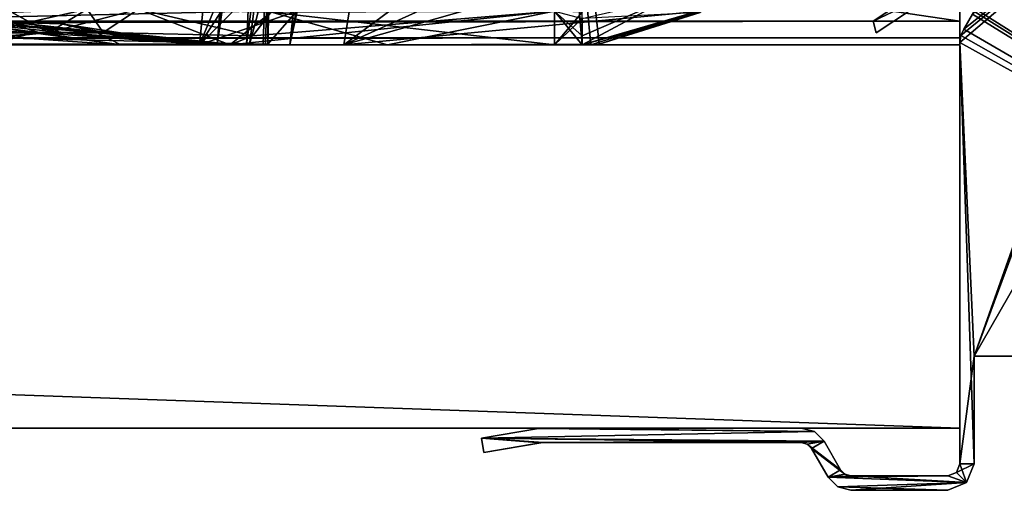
# Model space of a CAD drawing. Header units: millimetres. Extents: x -269 to 269, y -42 to 416.
# Tile 213 of 256: x 188 to 229, y -19 to 1. Entities that reach past the tile are written whole.
import ezdxf

# ---------------------------------------------------------------- set-up
doc = ezdxf.new("R2010")
doc.units = ezdxf.units.MM
doc.header["$LTSCALE"] = 65.185185
for name, color, linetype in [('10', 7, 'CONTINUOUS'), ('13', 7, 'CONTINUOUS'), ('14', 7, 'CONTINUOUS'), ('15', 7, 'CONTINUOUS'), ('16', 7, 'CONTINUOUS'), ('2288', 7, 'CONTINUOUS'), ('2289', 7, 'CONTINUOUS'), ('2290', 7, 'CONTINUOUS'), ('2298', 7, 'CONTINUOUS'), ('2299', 7, 'CONTINUOUS'), ('2300', 7, 'CONTINUOUS'), ('2302', 7, 'CONTINUOUS'), ('2303', 7, 'CONTINUOUS'), ('2304', 7, 'CONTINUOUS'), ('2305', 7, 'CONTINUOUS'), ('2306', 7, 'CONTINUOUS'), ('2307', 7, 'CONTINUOUS'), ('2308', 7, 'CONTINUOUS'), ('2309', 7, 'CONTINUOUS'), ('2310', 7, 'CONTINUOUS'), ('2333', 7, 'CONTINUOUS'), ('2334', 7, 'CONTINUOUS'), ('2335', 7, 'CONTINUOUS'), ('2336', 7, 'CONTINUOUS'), ('2389', 7, 'CONTINUOUS'), ('2391', 7, 'CONTINUOUS'), ('2392', 7, 'CONTINUOUS'), ('2393', 7, 'CONTINUOUS'), ('2394', 7, 'CONTINUOUS'), ('2395', 7, 'CONTINUOUS'), ('2396', 7, 'CONTINUOUS'), ('2410', 7, 'CONTINUOUS'), ('2411', 7, 'CONTINUOUS'), ('2412', 7, 'CONTINUOUS'), ('2413', 7, 'CONTINUOUS'), ('2414', 7, 'CONTINUOUS'), ('2415', 7, 'CONTINUOUS'), ('2416', 7, 'CONTINUOUS'), ('2417', 7, 'CONTINUOUS'), ('2418', 7, 'CONTINUOUS'), ('2422', 7, 'CONTINUOUS'), ('2423', 7, 'CONTINUOUS'), ('2469', 7, 'CONTINUOUS'), ('2480', 7, 'CONTINUOUS'), ('2495', 7, 'CONTINUOUS'), ('5', 7, 'CONTINUOUS'), ('7', 7, 'CONTINUOUS'), ('760', 7, 'CONTINUOUS'), ('761', 7, 'CONTINUOUS'), ('789', 7, 'CONTINUOUS'), ('795', 7, 'CONTINUOUS'), ('796', 7, 'CONTINUOUS'), ('797', 7, 'CONTINUOUS'), ('798', 7, 'CONTINUOUS'), ('800', 7, 'CONTINUOUS'), ('801', 7, 'CONTINUOUS'), ('802', 7, 'CONTINUOUS'), ('803', 7, 'CONTINUOUS'), ('804', 7, 'CONTINUOUS'), ('805', 7, 'CONTINUOUS'), ('806', 7, 'CONTINUOUS'), ('807', 7, 'CONTINUOUS'), ('808', 7, 'CONTINUOUS'), ('809', 7, 'CONTINUOUS'), ('810', 7, 'CONTINUOUS'), ('811', 7, 'CONTINUOUS'), ('812', 7, 'CONTINUOUS'), ('813', 7, 'CONTINUOUS'), ('814', 7, 'CONTINUOUS'), ('815', 7, 'CONTINUOUS'), ('816', 7, 'CONTINUOUS'), ('817', 7, 'CONTINUOUS'), ('818', 7, 'CONTINUOUS'), ('819', 7, 'CONTINUOUS'), ('820', 7, 'CONTINUOUS')]:
    doc.layers.add(name, color=color, linetype=linetype)

msp = doc.modelspace()

# ---------------------------------------------------------------- linework, layer by layer
at = {"layer": '10', "color": 250, "linetype": 'Continuous', "true_color": 0x404040}
for points in [[(227, -16, -447), (227, 69, -432.591), (227, 68.71, -431.887), (227, -16, -447)], [(227, 69, -432.591), (227, -16, -447), (227, 69, -446), (227, 69, -432.591)], [(227, 69, -446), (227, -16, -447), (227, 68.707, -446.707), (227, 69, -446)], [(227, 68.009, -431.591), (227, -16, -447), (227, 68.71, -431.887), (227, 68.009, -431.591)], [(227, 68.707, -446.707), (227, -16, -447), (227, 68, -447), (227, 68.707, -446.707)], [(227, -16, -447), (227, 68.009, -431.591), (227, 0.991, -431.006), (227, -16, -447)], [(227, 0.29, -430.711), (227, -16, -447), (227, 0.991, -431.006), (227, 0.29, -430.711)], [(227, 0, -430.007), (227, -16, -447), (227, 0.29, -430.711), (227, 0, -430.007)], [(227, -16), (227, -16, -447), (227, 0), (227, -16)], [(227, 0), (227, -16, -447), (227, 0, -430.007), (227, 0)]]:
    msp.add_3dface(points, dxfattribs=at)
at = {"layer": '13', "color": 250, "linetype": 'Continuous', "true_color": 0x404040}
for points in [[(227, -16, -447), (-227, -16, -447), (227, 68, -447), (227, -16, -447)], [(-227, -16, -447), (-227, 68, -447), (227, 68, -447), (-227, -16, -447)]]:
    msp.add_3dface(points, dxfattribs=at)
at = {"layer": '14', "color": 250, "linetype": 'Continuous', "true_color": 0x404040}
for points in [[(-227, 0), (227, 0), (-227, 0, -430.007), (-227, 0)], [(-227, 0, -430.007), (227, 0), (227, 0, -430.007), (-227, 0, -430.007)]]:
    msp.add_3dface(points, dxfattribs=at)
at = {"layer": '15', "color": 250, "linetype": 'Continuous', "true_color": 0x404040}
for points in [[(-227, 0.991, -431.006), (-227, 0.29, -430.711), (227, 0.991, -431.006), (-227, 0.991, -431.006)], [(-227, 0.29, -430.711), (227, 0.29, -430.711), (227, 0.991, -431.006), (-227, 0.29, -430.711)], [(-227, 0.29, -430.711), (-227, 0, -430.007), (227, 0.29, -430.711), (-227, 0.29, -430.711)], [(-227, 0, -430.007), (227, 0, -430.007), (227, 0.29, -430.711), (-227, 0, -430.007)]]:
    msp.add_3dface(points, dxfattribs=at)
at = {"layer": '16', "color": 250, "linetype": 'Continuous', "true_color": 0x404040}
for points in [[(-227, 68.009, -431.591), (-227, 0.991, -431.006), (227, 0.991, -431.006), (-227, 68.009, -431.591)], [(227, 68.009, -431.591), (-227, 68.009, -431.591), (227, 0.991, -431.006), (227, 68.009, -431.591)]]:
    msp.add_3dface(points, dxfattribs=at)
at = {"layer": '2288', "linetype": 'Continuous'}
for points in [[(197.443, 0.379, -56.976), (196.483, 0, -58.843), (210.052, 1.404, -58.27), (197.443, 0.379, -56.976)], [(210.052, 1.404, -58.27), (196.483, 0, -58.843), (203.072, 0, -61.294), (210.052, 1.404, -58.27)], [(198.268, 1.444, -55.371), (197.443, 0.379, -56.976), (210.052, 1.404, -58.27), (198.268, 1.444, -55.371)], [(210.052, 0, -62.127), (210.052, 1.404, -58.27), (203.072, 0, -61.294), (210.052, 0, -62.127)]]:
    msp.add_3dface(points, dxfattribs=at)
at = {"layer": '2289', "linetype": 'Continuous'}
for points in [[(138.123, 0, -200.796), (140.791, 0, -210.751), (197.877, 0, -200.796), (138.123, 0, -200.796)], [(140.791, 0, -210.751), (138.814, 0, -214.688), (195.209, 0, -210.751), (140.791, 0, -210.751)], [(195.209, 0, -210.751), (138.814, 0, -214.688), (195.961, 0, -213.002), (195.209, 0, -210.751)], [(195.961, 0, -213.002), (138.814, 0, -214.688), (197.311, 0, -214.813), (195.961, 0, -213.002)], [(197.311, 0, -214.813), (138.814, 0, -214.688), (156.055, 0, -215.105), (197.311, 0, -214.813)], [(197.877, 0, -200.796), (140.791, 0, -210.751), (195.209, 0, -210.751), (197.877, 0, -200.796)], [(179.945, 0, -215.105), (197.311, 0, -214.813), (156.055, 0, -215.105), (179.945, 0, -215.105)], [(186.429, 0, -216.394), (197.311, 0, -214.813), (179.945, 0, -215.105), (186.429, 0, -216.394)], [(201.248, 0, -216.79), (197.311, 0, -214.813), (186.429, 0, -216.394), (201.248, 0, -216.79)], [(191.928, 0, -220.067), (201.248, 0, -216.79), (186.429, 0, -216.394), (191.928, 0, -220.067)], [(211.204, 0, -214.123), (201.248, 0, -216.79), (191.928, 0, -220.067), (211.204, 0, -214.123)], [(195.604, 0, -225.568), (211.204, 0, -214.123), (191.928, 0, -220.067), (195.604, 0, -225.568)], [(196.894, 0, -232.055), (211.204, 0, -214.123), (195.604, 0, -225.568), (196.894, 0, -232.055)], [(196.483, 0, -288.157), (203.072, 0, -285.706), (196.791, 0, -286.312), (196.483, 0, -288.157)], [(203.072, 0, -285.706), (210.052, 0, -284.873), (196.791, 0, -286.312), (203.072, 0, -285.706)], [(196.791, 0, -286.312), (210.052, 0, -284.873), (196.894, 0, -284.445), (196.791, 0, -286.312)], [(210.052, 0, -284.873), (211.204, 0, -214.123), (196.894, 0, -284.445), (210.052, 0, -284.873)], [(196.894, 0, -284.445), (211.204, 0, -214.123), (196.894, 0, -232.055), (196.894, 0, -284.445)], [(211.204, 0, -284.873), (211.204, 0, -214.123), (210.052, 0, -284.873), (211.204, 0, -284.873)]]:
    msp.add_3dface(points, dxfattribs=at)
at = {"layer": '2290', "linetype": 'Continuous'}
for points in [[(197.877, 0, -146.204), (195.209, 0, -136.249), (138.123, 0, -146.204), (197.877, 0, -146.204)], [(138.123, 0, -146.204), (195.209, 0, -136.249), (140.791, 0, -136.249), (138.123, 0, -146.204)], [(140.039, 0, -133.998), (197.186, 0, -132.312), (138.689, 0, -132.187), (140.039, 0, -133.998)], [(138.689, 0, -132.187), (197.186, 0, -132.312), (179.945, 0, -131.895), (138.689, 0, -132.187)], [(140.791, 0, -136.249), (197.186, 0, -132.312), (140.039, 0, -133.998), (140.791, 0, -136.249)], [(195.209, 0, -136.249), (197.186, 0, -132.312), (140.791, 0, -136.249), (195.209, 0, -136.249)], [(197.186, 0, -132.312), (198.997, 0, -130.961), (179.945, 0, -131.895), (197.186, 0, -132.312)], [(179.945, 0, -131.895), (198.997, 0, -130.961), (186.431, 0, -130.605), (179.945, 0, -131.895)], [(198.997, 0, -130.961), (201.248, 0, -130.21), (186.431, 0, -130.605), (198.997, 0, -130.961)], [(186.431, 0, -130.605), (201.248, 0, -130.21), (191.932, 0, -126.928), (186.431, 0, -130.605)], [(191.932, 0, -126.928), (201.248, 0, -130.21), (195.605, 0, -121.429), (191.932, 0, -126.928)], [(201.248, 0, -130.21), (211.204, 0, -62.127), (195.605, 0, -121.429), (201.248, 0, -130.21)], [(195.605, 0, -121.429), (211.204, 0, -62.127), (196.894, 0, -114.945), (195.605, 0, -121.429)], [(203.072, 0, -61.294), (196.483, 0, -58.843), (196.791, 0, -60.688), (203.072, 0, -61.294)], [(196.894, 0, -62.555), (203.072, 0, -61.294), (196.791, 0, -60.688), (196.894, 0, -62.555)], [(210.052, 0, -62.127), (203.072, 0, -61.294), (196.894, 0, -62.555), (210.052, 0, -62.127)], [(211.204, 0, -62.127), (210.052, 0, -62.127), (196.894, 0, -62.555), (211.204, 0, -62.127)], [(196.894, 0, -114.945), (211.204, 0, -62.127), (196.894, 0, -62.555), (196.894, 0, -114.945)], [(211.204, 0, -132.877), (211.204, 0, -62.127), (201.248, 0, -130.21), (211.204, 0, -132.877)]]:
    msp.add_3dface(points, dxfattribs=at)
at = {"layer": '2298', "linetype": 'Continuous'}
for points in [[(191.928, 0, -220.067), (186.429, 0, -216.394), (184.658, 0.5, -221.047), (191.928, 0, -220.067)], [(188.54, 0.5, -223.717), (191.928, 0, -220.067), (184.658, 0.5, -221.047), (188.54, 0.5, -223.717)], [(195.604, 0, -225.568), (191.928, 0, -220.067), (188.54, 0.5, -223.717), (195.604, 0, -225.568)], [(191.031, 0.5, -227.528), (195.604, 0, -225.568), (188.54, 0.5, -223.717), (191.031, 0.5, -227.528)], [(191.919, 0.5, -232.055), (195.604, 0, -225.568), (191.031, 0.5, -227.528), (191.919, 0.5, -232.055)], [(194.395, 0.125, -232.055), (195.604, 0, -225.568), (191.919, 0.5, -232.055), (194.395, 0.125, -232.055)], [(196.894, 0, -232.055), (195.604, 0, -225.568), (194.395, 0.125, -232.055), (196.894, 0, -232.055)]]:
    msp.add_3dface(points, dxfattribs=at)
at = {"layer": '2299', "linetype": 'Continuous'}
for points in [[(194.395, 0.125, -232.055), (191.919, 0.5, -232.055), (194.394, 0.125, -284.445), (194.395, 0.125, -232.055)], [(194.394, 0.125, -284.445), (191.919, 0.5, -232.055), (191.919, 0.5, -284.445), (194.394, 0.125, -284.445)], [(196.894, 0, -284.445), (194.395, 0.125, -232.055), (194.394, 0.125, -284.445), (196.894, 0, -284.445)], [(196.894, 0, -284.445), (196.894, 0, -232.055), (194.395, 0.125, -232.055), (196.894, 0, -284.445)]]:
    msp.add_3dface(points, dxfattribs=at)
at = {"layer": '2300', "linetype": 'Continuous'}
for points in [[(189.555, 0.5, -291.589), (192.361, 0.231, -289.901), (191.307, 0.5, -288.227), (189.555, 0.5, -291.589)], [(196.483, 0, -288.157), (196.791, 0, -286.312), (191.307, 0.5, -288.227), (196.483, 0, -288.157)], [(192.361, 0.231, -289.901), (196.483, 0, -288.157), (191.307, 0.5, -288.227), (192.361, 0.231, -289.901)], [(196.791, 0, -286.312), (196.894, 0, -284.445), (191.307, 0.5, -288.227), (196.791, 0, -286.312)], [(196.894, 0, -284.445), (194.394, 0.125, -284.445), (191.307, 0.5, -288.227), (196.894, 0, -284.445)], [(194.394, 0.125, -284.445), (191.919, 0.5, -284.445), (191.307, 0.5, -288.227), (194.394, 0.125, -284.445)]]:
    msp.add_3dface(points, dxfattribs=at)
at = {"layer": '2302', "linetype": 'Continuous'}
for points in [[(192.669, 1.486, -295.022), (196.483, 0, -288.157), (191.183, 0.522, -293.414), (192.669, 1.486, -295.022)], [(198.223, 1.362, -291.542), (196.483, 0, -288.157), (192.669, 1.486, -295.022), (198.223, 1.362, -291.542)], [(192.361, 0.231, -289.901), (189.555, 0.5, -291.589), (191.183, 0.522, -293.414), (192.361, 0.231, -289.901)], [(196.483, 0, -288.157), (192.361, 0.231, -289.901), (191.183, 0.522, -293.414), (196.483, 0, -288.157)]]:
    msp.add_3dface(points, dxfattribs=at)
at = {"layer": '2303', "linetype": 'Continuous'}
for points in [[(203.072, 0, -285.706), (196.483, 0, -288.157), (198.223, 1.362, -291.542), (203.072, 0, -285.706)], [(210.052, 0, -284.873), (198.223, 1.362, -291.542), (210.052, 1.404, -288.73), (210.052, 0, -284.873)], [(210.052, 0, -284.873), (203.072, 0, -285.706), (198.223, 1.362, -291.542), (210.052, 0, -284.873)]]:
    msp.add_3dface(points, dxfattribs=at)
at = {"layer": '2304', "linetype": 'Continuous'}
for points in [[(211.204, 0, -284.873), (210.052, 0, -284.873), (210.052, 1.404, -288.73), (211.204, 0, -284.873)], [(211.204, 0, -284.873), (210.052, 1.404, -288.73), (211.204, 0.379, -286.972), (211.204, 0, -284.873)], [(211.204, 0.379, -286.972), (210.052, 1.404, -288.73), (211.204, 1.1, -288.336), (211.204, 0.379, -286.972)]]:
    msp.add_3dface(points, dxfattribs=at)
at = {"layer": '2305', "linetype": 'Continuous'}
for points in [[(211.204, 0, -284.873), (211.204, 0.379, -286.972), (214.811, 1.933, -288.477), (211.204, 0, -284.873)], [(216.338, 1.489, -284.942), (211.204, 0, -284.873), (214.811, 1.933, -288.477), (216.338, 1.489, -284.942)], [(211.204, 0.379, -286.972), (211.204, 1.1, -288.336), (214.811, 1.933, -288.477), (211.204, 0.379, -286.972)]]:
    msp.add_3dface(points, dxfattribs=at)
at = {"layer": '2306', "linetype": 'Continuous'}
for points in [[(211.204, 0, -214.123), (211.204, 0, -284.873), (216.338, 1.489, -284.942), (211.204, 0, -214.123)], [(211.204, 0, -214.123), (216.338, 1.489, -284.942), (211.572, 0.005, -214.024), (211.204, 0, -214.123)], [(211.572, 0.005, -214.024), (216.338, 1.489, -284.942), (211.925, 0.022, -213.929), (211.572, 0.005, -214.024)], [(211.925, 0.022, -213.929), (216.338, 1.489, -284.942), (216.236, 1.418, -213.929), (211.925, 0.022, -213.929)]]:
    msp.add_3dface(points, dxfattribs=at)
at = {"layer": '2307', "linetype": 'Continuous'}
for points in [[(207.585, 39.079, -212.941), (201.248, 0, -216.79), (220.969, 14.575, -210.704), (207.585, 39.079, -212.941)], [(220.969, 14.575, -210.704), (201.248, 0, -216.79), (220.27, 8.591, -211.221), (220.969, 14.575, -210.704)], [(220.27, 8.591, -211.221), (201.248, 0, -216.79), (219.103, 5.065, -211.727), (220.27, 8.591, -211.221)], [(219.103, 5.065, -211.727), (201.248, 0, -216.79), (216.163, 1.407, -212.717), (219.103, 5.065, -211.727)], [(201.248, 0, -216.79), (211.925, 0.022, -213.929), (216.163, 1.407, -212.717), (201.248, 0, -216.79)], [(201.248, 0, -216.79), (211.572, 0.005, -214.024), (211.925, 0.022, -213.929), (201.248, 0, -216.79)], [(201.248, 0, -216.79), (211.204, 0, -214.123), (211.572, 0.005, -214.024), (201.248, 0, -216.79)]]:
    msp.add_3dface(points, dxfattribs=at)
at = {"layer": '2308', "linetype": 'Continuous'}
for points in [[(195.961, 0, -213.002), (197.311, 0, -214.813), (207.579, 80, -204.42), (195.961, 0, -213.002)], [(199.148, 39.995, -204.266), (195.961, 0, -213.002), (203.074, 80, -197.833), (199.148, 39.995, -204.266)], [(203.074, 80, -197.833), (195.961, 0, -213.002), (207.579, 80, -204.42), (203.074, 80, -197.833)], [(197.311, 0, -214.813), (207.585, 39.079, -212.941), (207.579, 80, -204.42), (197.311, 0, -214.813)], [(195.209, 0, -210.751), (195.961, 0, -213.002), (199.148, 39.995, -204.266), (195.209, 0, -210.751)], [(197.311, 0, -214.813), (201.248, 0, -216.79), (207.585, 39.079, -212.941), (197.311, 0, -214.813)]]:
    msp.add_3dface(points, dxfattribs=at)
at = {"layer": '2309', "linetype": 'Continuous'}
for points in [[(197.877, 0, -200.796), (195.209, 0, -210.751), (199.148, 39.995, -204.266), (197.877, 0, -200.796)], [(197.877, 0, -200.796), (199.148, 39.995, -204.266), (197.976, 0.005, -200.427), (197.877, 0, -200.796)], [(197.976, 0.005, -200.427), (199.148, 39.995, -204.266), (198.071, 0.022, -200.075), (197.976, 0.005, -200.427)], [(198.071, 0.022, -200.075), (199.148, 39.995, -204.266), (199.282, 1.406, -195.838), (198.071, 0.022, -200.075)]]:
    msp.add_3dface(points, dxfattribs=at)
at = {"layer": '2310', "linetype": 'Continuous'}
for points in [[(137.929, 0.022, -200.075), (198.071, 0.022, -200.075), (198.07, 1.42, -195.761), (137.929, 0.022, -200.075)], [(137.93, 1.418, -195.764), (137.929, 0.022, -200.075), (198.07, 1.42, -195.761), (137.93, 1.418, -195.764)], [(138.024, 0.005, -200.427), (198.071, 0.022, -200.075), (137.929, 0.022, -200.075), (138.024, 0.005, -200.427)], [(197.976, 0.005, -200.427), (198.071, 0.022, -200.075), (138.024, 0.005, -200.427), (197.976, 0.005, -200.427)], [(138.123, 0, -200.796), (197.976, 0.005, -200.427), (138.024, 0.005, -200.427), (138.123, 0, -200.796)], [(138.123, 0, -200.796), (197.877, 0, -200.796), (197.976, 0.005, -200.427), (138.123, 0, -200.796)]]:
    msp.add_3dface(points, dxfattribs=at)
at = {"layer": '2333', "linetype": 'Continuous'}
for points in [[(188.54, 0.5, -223.717), (184.658, 0.5, -221.047), (184.895, 1, -227.106), (188.54, 0.5, -223.717)], [(186.945, 1, -232.055), (188.54, 0.5, -223.717), (184.895, 1, -227.106), (186.945, 1, -232.055)], [(191.031, 0.5, -227.528), (188.54, 0.5, -223.717), (186.945, 1, -232.055), (191.031, 0.5, -227.528)], [(189.445, 0.875, -232.055), (191.031, 0.5, -227.528), (186.945, 1, -232.055), (189.445, 0.875, -232.055)], [(191.919, 0.5, -232.055), (191.031, 0.5, -227.528), (189.445, 0.875, -232.055), (191.919, 0.5, -232.055)]]:
    msp.add_3dface(points, dxfattribs=at)
at = {"layer": '2334', "linetype": 'Continuous'}
for points in [[(189.445, 0.875, -232.055), (186.945, 1, -232.055), (189.444, 0.875, -284.445), (189.445, 0.875, -232.055)], [(189.444, 0.875, -284.445), (186.945, 1, -232.055), (186.945, 1, -284.445), (189.444, 0.875, -284.445)], [(191.919, 0.5, -284.445), (189.445, 0.875, -232.055), (189.444, 0.875, -284.445), (191.919, 0.5, -284.445)], [(191.919, 0.5, -284.445), (191.919, 0.5, -232.055), (189.445, 0.875, -232.055), (191.919, 0.5, -284.445)]]:
    msp.add_3dface(points, dxfattribs=at)
at = {"layer": '2335', "linetype": 'Continuous'}
for points in [[(191.307, 0.5, -288.227), (191.919, 0.5, -284.445), (184.893, 1, -289.396), (191.307, 0.5, -288.227)], [(191.919, 0.5, -284.445), (189.444, 0.875, -284.445), (184.893, 1, -289.396), (191.919, 0.5, -284.445)], [(189.555, 0.5, -291.589), (191.307, 0.5, -288.227), (184.893, 1, -289.396), (189.555, 0.5, -291.589)], [(188.3, 0.532, -292.801), (189.555, 0.5, -291.589), (184.893, 1, -289.396), (188.3, 0.532, -292.801)], [(187.088, 0.5, -294.056), (188.3, 0.532, -292.801), (184.893, 1, -289.396), (187.088, 0.5, -294.056)], [(189.444, 0.875, -284.445), (186.945, 1, -284.445), (184.893, 1, -289.396), (189.444, 0.875, -284.445)]]:
    msp.add_3dface(points, dxfattribs=at)
at = {"layer": '2336', "linetype": 'Continuous'}
for points in [[(190.522, 1.486, -297.17), (191.183, 0.522, -293.414), (188.914, 0.522, -295.684), (190.522, 1.486, -297.17)], [(192.669, 1.486, -295.022), (191.183, 0.522, -293.414), (190.522, 1.486, -297.17), (192.669, 1.486, -295.022)], [(188.3, 0.532, -292.801), (187.088, 0.5, -294.056), (188.914, 0.522, -295.684), (188.3, 0.532, -292.801)], [(189.555, 0.5, -291.589), (188.3, 0.532, -292.801), (188.914, 0.522, -295.684), (189.555, 0.5, -291.589)], [(191.183, 0.522, -293.414), (189.555, 0.5, -291.589), (188.914, 0.522, -295.684), (191.183, 0.522, -293.414)]]:
    msp.add_3dface(points, dxfattribs=at)
at = {"layer": '2389', "linetype": 'Continuous'}
for points in [[(192.54, 0.213, -57.191), (189.555, 0.5, -55.411), (191.314, 0.5, -58.796), (192.54, 0.213, -57.191)], [(196.483, 0, -58.843), (192.54, 0.213, -57.191), (191.314, 0.5, -58.796), (196.483, 0, -58.843)], [(191.919, 0.5, -62.555), (196.483, 0, -58.843), (191.314, 0.5, -58.796), (191.919, 0.5, -62.555)], [(196.791, 0, -60.688), (196.483, 0, -58.843), (191.919, 0.5, -62.555), (196.791, 0, -60.688)], [(194.395, 0.125, -62.555), (196.791, 0, -60.688), (191.919, 0.5, -62.555), (194.395, 0.125, -62.555)], [(196.894, 0, -62.555), (196.791, 0, -60.688), (194.395, 0.125, -62.555), (196.894, 0, -62.555)]]:
    msp.add_3dface(points, dxfattribs=at)
at = {"layer": '2391', "linetype": 'Continuous'}
for points in [[(191.183, 0.522, -53.586), (197.443, 0.379, -56.976), (192.669, 1.486, -51.978), (191.183, 0.522, -53.586)], [(197.443, 0.379, -56.976), (198.268, 1.444, -55.371), (192.669, 1.486, -51.978), (197.443, 0.379, -56.976)], [(189.555, 0.5, -55.411), (196.483, 0, -58.843), (191.183, 0.522, -53.586), (189.555, 0.5, -55.411)], [(196.483, 0, -58.843), (189.555, 0.5, -55.411), (192.54, 0.213, -57.191), (196.483, 0, -58.843)], [(196.483, 0, -58.843), (197.443, 0.379, -56.976), (191.183, 0.522, -53.586), (196.483, 0, -58.843)]]:
    msp.add_3dface(points, dxfattribs=at)
at = {"layer": '2392', "linetype": 'Continuous'}
for points in [[(191.183, 0.522, -53.586), (192.669, 1.486, -51.978), (188.914, 0.522, -51.316), (191.183, 0.522, -53.586)], [(188.914, 0.522, -51.316), (192.669, 1.486, -51.978), (190.522, 1.486, -49.83), (188.914, 0.522, -51.316)], [(191.183, 0.522, -53.586), (187.088, 0.5, -52.944), (188.3, 0.532, -54.199), (191.183, 0.522, -53.586)], [(187.088, 0.5, -52.944), (191.183, 0.522, -53.586), (188.914, 0.522, -51.316), (187.088, 0.5, -52.944)], [(189.555, 0.5, -55.411), (191.183, 0.522, -53.586), (188.3, 0.532, -54.199), (189.555, 0.5, -55.411)]]:
    msp.add_3dface(points, dxfattribs=at)
at = {"layer": '2393', "linetype": 'Continuous'}
for points in [[(189.555, 0.5, -55.411), (188.3, 0.532, -54.199), (184.895, 1, -57.606), (189.555, 0.5, -55.411)], [(186.945, 1, -62.555), (189.555, 0.5, -55.411), (184.895, 1, -57.606), (186.945, 1, -62.555)], [(188.3, 0.532, -54.199), (187.088, 0.5, -52.944), (184.895, 1, -57.606), (188.3, 0.532, -54.199)], [(191.314, 0.5, -58.796), (189.555, 0.5, -55.411), (186.945, 1, -62.555), (191.314, 0.5, -58.796)], [(189.445, 0.875, -62.555), (191.314, 0.5, -58.796), (186.945, 1, -62.555), (189.445, 0.875, -62.555)], [(191.919, 0.5, -62.555), (191.314, 0.5, -58.796), (189.445, 0.875, -62.555), (191.919, 0.5, -62.555)]]:
    msp.add_3dface(points, dxfattribs=at)
at = {"layer": '2394', "linetype": 'Continuous'}
for points in [[(189.445, 0.875, -62.555), (186.945, 1, -62.555), (189.444, 0.875, -114.945), (189.445, 0.875, -62.555)], [(189.444, 0.875, -114.945), (186.945, 1, -62.555), (186.945, 1, -114.945), (189.444, 0.875, -114.945)], [(191.919, 0.5, -114.945), (189.445, 0.875, -62.555), (189.444, 0.875, -114.945), (191.919, 0.5, -114.945)], [(191.919, 0.5, -62.555), (189.445, 0.875, -62.555), (191.919, 0.5, -114.945), (191.919, 0.5, -62.555)]]:
    msp.add_3dface(points, dxfattribs=at)
at = {"layer": '2395', "linetype": 'Continuous'}
for points in [[(194.395, 0.125, -62.555), (191.919, 0.5, -62.555), (194.394, 0.125, -114.945), (194.395, 0.125, -62.555)], [(191.919, 0.5, -62.555), (191.919, 0.5, -114.945), (194.394, 0.125, -114.945), (191.919, 0.5, -62.555)], [(196.894, 0, -114.945), (194.395, 0.125, -62.555), (194.394, 0.125, -114.945), (196.894, 0, -114.945)], [(196.894, 0, -114.945), (196.894, 0, -62.555), (194.395, 0.125, -62.555), (196.894, 0, -114.945)]]:
    msp.add_3dface(points, dxfattribs=at)
at = {"layer": '2396', "linetype": 'Continuous'}
for points in [[(184.472, 0.5, -126.031), (186.431, 0, -130.605), (188.282, 0.5, -123.541), (184.472, 0.5, -126.031)], [(186.431, 0, -130.605), (191.932, 0, -126.928), (188.282, 0.5, -123.541), (186.431, 0, -130.605)], [(188.282, 0.5, -123.541), (191.932, 0, -126.928), (190.953, 0.5, -119.659), (188.282, 0.5, -123.541)], [(191.932, 0, -126.928), (195.605, 0, -121.429), (190.953, 0.5, -119.659), (191.932, 0, -126.928)], [(195.605, 0, -121.429), (196.894, 0, -114.945), (190.953, 0.5, -119.659), (195.605, 0, -121.429)], [(196.894, 0, -114.945), (194.394, 0.125, -114.945), (190.953, 0.5, -119.659), (196.894, 0, -114.945)], [(194.394, 0.125, -114.945), (191.919, 0.5, -114.945), (190.953, 0.5, -119.659), (194.394, 0.125, -114.945)]]:
    msp.add_3dface(points, dxfattribs=at)
at = {"layer": '2410', "linetype": 'Continuous'}
for points in [[(198.071, 0.022, -146.925), (137.929, 0.022, -146.925), (137.93, 1.42, -151.239), (198.071, 0.022, -146.925)], [(198.07, 1.418, -151.236), (198.071, 0.022, -146.925), (137.93, 1.42, -151.239), (198.07, 1.418, -151.236)], [(138.024, 0.005, -146.573), (137.929, 0.022, -146.925), (197.976, 0.005, -146.573), (138.024, 0.005, -146.573)], [(197.976, 0.005, -146.573), (137.929, 0.022, -146.925), (198.071, 0.022, -146.925), (197.976, 0.005, -146.573)], [(197.877, 0, -146.204), (138.123, 0, -146.204), (138.024, 0.005, -146.573), (197.877, 0, -146.204)], [(197.877, 0, -146.204), (138.024, 0.005, -146.573), (197.976, 0.005, -146.573), (197.877, 0, -146.204)]]:
    msp.add_3dface(points, dxfattribs=at)
at = {"layer": '2411', "linetype": 'Continuous'}
for points in [[(199.058, 39.079, -142.586), (195.209, 0, -136.249), (201.295, 14.575, -155.97), (199.058, 39.079, -142.586)], [(201.295, 14.575, -155.97), (195.209, 0, -136.249), (200.779, 8.591, -155.271), (201.295, 14.575, -155.97)], [(200.779, 8.591, -155.271), (195.209, 0, -136.249), (200.272, 5.065, -154.104), (200.779, 8.591, -155.271)], [(200.272, 5.065, -154.104), (195.209, 0, -136.249), (199.283, 1.407, -151.163), (200.272, 5.065, -154.104)], [(195.209, 0, -136.249), (198.071, 0.022, -146.925), (199.283, 1.407, -151.163), (195.209, 0, -136.249)], [(195.209, 0, -136.249), (197.976, 0.005, -146.573), (198.071, 0.022, -146.925), (195.209, 0, -136.249)], [(195.209, 0, -136.249), (197.877, 0, -146.204), (197.976, 0.005, -146.573), (195.209, 0, -136.249)]]:
    msp.add_3dface(points, dxfattribs=at)
at = {"layer": '2412', "linetype": 'Continuous'}
for points in [[(198.997, 0, -130.961), (197.186, 0, -132.312), (207.579, 80, -142.58), (198.997, 0, -130.961)], [(207.579, 80, -142.58), (197.186, 0, -132.312), (199.058, 39.079, -142.586), (207.579, 80, -142.58)], [(198.997, 0, -130.961), (207.579, 80, -142.58), (214.167, 80, -138.074), (198.997, 0, -130.961)], [(198.997, 0, -130.961), (214.167, 80, -138.074), (207.733, 39.995, -134.149), (198.997, 0, -130.961)], [(201.248, 0, -130.21), (198.997, 0, -130.961), (207.733, 39.995, -134.149), (201.248, 0, -130.21)], [(197.186, 0, -132.312), (195.209, 0, -136.249), (199.058, 39.079, -142.586), (197.186, 0, -132.312)]]:
    msp.add_3dface(points, dxfattribs=at)
at = {"layer": '2413', "linetype": 'Continuous'}
for points in [[(211.204, 0, -132.877), (201.248, 0, -130.21), (207.733, 39.995, -134.149), (211.204, 0, -132.877)], [(211.204, 0, -132.877), (207.733, 39.995, -134.149), (211.572, 0.005, -132.976), (211.204, 0, -132.877)], [(211.572, 0.005, -132.976), (207.733, 39.995, -134.149), (211.925, 0.022, -133.071), (211.572, 0.005, -132.976)], [(211.925, 0.022, -133.071), (207.733, 39.995, -134.149), (216.162, 1.406, -134.283), (211.925, 0.022, -133.071)]]:
    msp.add_3dface(points, dxfattribs=at)
at = {"layer": '2414', "linetype": 'Continuous'}
for points in [[(211.204, 0, -62.127), (211.925, 0.022, -133.071), (216.143, 1.356, -62.063), (211.204, 0, -62.127)], [(216.143, 1.356, -62.063), (211.925, 0.022, -133.071), (216.239, 1.42, -133.071), (216.143, 1.356, -62.063)], [(211.204, 0, -62.127), (211.572, 0.005, -132.976), (211.925, 0.022, -133.071), (211.204, 0, -62.127)], [(211.204, 0, -62.127), (211.204, 0, -132.877), (211.572, 0.005, -132.976), (211.204, 0, -62.127)]]:
    msp.add_3dface(points, dxfattribs=at)
at = {"layer": '2415', "linetype": 'Continuous'}
msp.add_3dface([(211.204, 0, -62.127), (216.143, 1.356, -62.063), (211.204, 1.101, -58.663), (211.204, 0, -62.127)], dxfattribs=at)
at = {"layer": '2416', "linetype": 'Continuous'}
for points in [[(210.052, 1.404, -58.27), (210.052, 0, -62.127), (211.204, 1.362, -58.32), (210.052, 1.404, -58.27)], [(210.052, 0, -62.127), (211.204, 1.101, -58.663), (211.204, 1.362, -58.32), (210.052, 0, -62.127)], [(210.052, 0, -62.127), (211.204, 0, -62.127), (211.204, 1.101, -58.663), (210.052, 0, -62.127)]]:
    msp.add_3dface(points, dxfattribs=at)
at = {"layer": '2417', "linetype": 'Continuous'}
msp.add_3dface([(211.925, 0.022, -133.071), (216.162, 1.406, -134.283), (216.239, 1.42, -133.071), (211.925, 0.022, -133.071)], dxfattribs=at)
at = {"layer": '2418', "linetype": 'Continuous'}
msp.add_3dface([(198.071, 0.022, -146.925), (198.07, 1.418, -151.236), (199.283, 1.407, -151.163), (198.071, 0.022, -146.925)], dxfattribs=at)
at = {"layer": '2422', "linetype": 'Continuous'}
msp.add_3dface([(198.071, 0.022, -200.075), (199.282, 1.406, -195.838), (198.07, 1.42, -195.761), (198.071, 0.022, -200.075)], dxfattribs=at)
at = {"layer": '2423', "linetype": 'Continuous'}
msp.add_3dface([(211.925, 0.022, -213.929), (216.236, 1.418, -213.929), (216.163, 1.407, -212.717), (211.925, 0.022, -213.929)], dxfattribs=at)
at = {"layer": '2469', "linetype": 'Continuous'}
for points in [[(184.472, 0.5, -126.031), (188.282, 0.5, -123.541), (179.945, 1, -121.945), (184.472, 0.5, -126.031)], [(188.282, 0.5, -123.541), (184.893, 1, -119.896), (179.945, 1, -121.945), (188.282, 0.5, -123.541)], [(191.919, 0.5, -114.945), (189.444, 0.875, -114.945), (184.893, 1, -119.896), (191.919, 0.5, -114.945)], [(190.953, 0.5, -119.659), (191.919, 0.5, -114.945), (184.893, 1, -119.896), (190.953, 0.5, -119.659)], [(189.444, 0.875, -114.945), (186.945, 1, -114.945), (184.893, 1, -119.896), (189.444, 0.875, -114.945)], [(188.282, 0.5, -123.541), (190.953, 0.5, -119.659), (184.893, 1, -119.896), (188.282, 0.5, -123.541)]]:
    msp.add_3dface(points, dxfattribs=at)
at = {"layer": '2480', "linetype": 'Continuous'}
for points in [[(188.914, 0.522, -295.684), (183.896, 0.007, -300.331), (187.325, 1.379, -302.22), (188.914, 0.522, -295.684)], [(190.522, 1.486, -297.17), (188.914, 0.522, -295.684), (187.325, 1.379, -302.22), (190.522, 1.486, -297.17)], [(187.088, 0.5, -294.056), (183.896, 0.007, -300.331), (188.914, 0.522, -295.684), (187.088, 0.5, -294.056)]]:
    msp.add_3dface(points, dxfattribs=at)
at = {"layer": '2495', "linetype": 'Continuous'}
for points in [[(187.279, 1.337, -44.805), (183.896, 0.007, -46.669), (190.522, 1.486, -49.83), (187.279, 1.337, -44.805)], [(183.896, 0.007, -46.669), (188.914, 0.522, -51.316), (190.522, 1.486, -49.83), (183.896, 0.007, -46.669)], [(183.896, 0.007, -46.669), (185.456, 0.243, -50.259), (188.914, 0.522, -51.316), (183.896, 0.007, -46.669)], [(185.456, 0.243, -50.259), (187.088, 0.5, -52.944), (188.914, 0.522, -51.316), (185.456, 0.243, -50.259)]]:
    msp.add_3dface(points, dxfattribs=at)
at = {"layer": '5', "color": 250, "linetype": 'Continuous', "true_color": 0x404040}
for points in [[(227, -16, -447), (-30, -16, -2.8), (-227, -16), (227, -16, -447)], [(-227, -16, -447), (227, -16, -447), (-227, -16), (-227, -16, -447)], [(30, -16, -2.8), (-30, -16, -2.8), (227, -16, -447), (30, -16, -2.8)], [(30, -16), (30, -16, -2.8), (227, -16, -447), (30, -16)], [(227, -16), (30, -16), (227, -16, -447), (227, -16)]]:
    msp.add_3dface(points, dxfattribs=at)
at = {"layer": '7', "color": 250, "linetype": 'Continuous', "true_color": 0x404040}
for points in [[(30, -16), (227, -16), (-227, 0), (30, -16)], [(-227, 0), (227, -16), (227, 0), (-227, 0)]]:
    msp.add_3dface(points, dxfattribs=at)
at = {"layer": '760', "color": 250, "linetype": 'Continuous', "true_color": 0x404040}
for points in [[(250.7, -13), (227.6, -13), (230.232, -13, -18.051), (250.7, -13)], [(227.6, -13, -447), (250.7, -13, -447), (235.796, -13, -443.422), (227.6, -13, -447)], [(227.6, -13), (227.6, -13, -447), (229.5, -13, -19.818), (227.6, -13)], [(229.5, -13, -19.818), (227.6, -13, -447), (229.5, -13, -339.821), (229.5, -13, -19.818)], [(229.5, -13, -339.821), (227.6, -13, -447), (229.5, -13, -348.818), (229.5, -13, -339.821)], [(229.5, -13, -348.818), (227.6, -13, -447), (229.5, -13, -352.326), (229.5, -13, -348.818)], [(229.5, -13, -352.326), (227.6, -13, -447), (231, -13, -352.326), (229.5, -13, -352.326)], [(231, -13, -352.326), (227.6, -13, -447), (234.047, -13, -443.422), (231, -13, -352.326)], [(227.6, -13, -447), (235.796, -13, -443.422), (234.047, -13, -443.422), (227.6, -13, -447)], [(227.6, -13), (229.5, -13, -19.818), (230.232, -13, -18.051), (227.6, -13)]]:
    msp.add_3dface(points, dxfattribs=at)
at = {"layer": '761', "color": 250, "linetype": 'Continuous', "true_color": 0x404040}
for points in [[(227.6, -13), (250.7, -13), (250.7, 27.2), (227.6, -13)], [(227.6, -13), (250.7, 27.2), (235, 7), (227.6, -13)], [(227.6, -13), (235, 7), (234.499, 6.5), (227.6, -13)], [(227, 0.096), (227.6, -13), (234.499, 6.5), (227, 0.096)], [(227.04, 0.39), (227, 0.096), (234.499, 6.5), (227.04, 0.39)], [(227.157, 0.662), (227.04, 0.39), (234.499, 6.5), (227.157, 0.662)], [(227.528, 1.281), (227.157, 0.662), (234.499, 6.5), (227.528, 1.281)], [(223.373, 0.983), (226.456, 2.461), (226.06, 2.766), (223.373, 0.983)], [(223.5, 0.5), (226.456, 2.461), (223.373, 0.983), (223.5, 0.5)], [(227, -17.5), (227.6, -13), (227, 0.096), (227, -17.5)], [(227.6, -17.5), (227.6, -13), (227, -17.5), (227.6, -17.5)], [(209.385, -16.02), (207.001, -16.429), (220.915, -16.15), (209.385, -16.02)], [(209.486, -16.007), (209.385, -16.02), (220.366, -16.003), (209.486, -16.007)], [(220.366, -16.003), (209.385, -16.02), (220.915, -16.15), (220.366, -16.003)], [(209.587, -16.003), (209.486, -16.007), (220.366, -16.003), (209.587, -16.003)], [(220.915, -16.15), (207.001, -16.429), (221.318, -16.552), (220.915, -16.15)], [(209.534, -16.606), (209.578, -16.602), (207.001, -16.429), (209.534, -16.606)], [(207.001, -16.429), (209.578, -16.602), (221.318, -16.552), (207.001, -16.429)], [(207.103, -17.023), (209.534, -16.606), (207.001, -16.429), (207.103, -17.023)], [(209.487, -16.614), (209.534, -16.606), (207.103, -17.023), (209.487, -16.614)], [(209.578, -16.602), (220.366, -16.602), (221.318, -16.552), (209.578, -16.602)], [(220.366, -16.602), (220.616, -16.669), (221.318, -16.552), (220.366, -16.602)], [(220.616, -16.669), (220.799, -16.852), (221.318, -16.552), (220.616, -16.669)], [(221.318, -16.552), (220.799, -16.852), (222.01, -17.75), (221.318, -16.552)], [(220.799, -16.852), (221.491, -18.05), (222.01, -17.75), (220.799, -16.852)], [(227.278, -18.278), (227.6, -17.5), (226.854, -17.854), (227.278, -18.278)], [(226.854, -17.854), (227.6, -17.5), (227, -17.5), (226.854, -17.854)], [(222.01, -17.75), (221.491, -18.05), (222.193, -17.933), (222.01, -17.75)], [(222.193, -17.933), (221.491, -18.05), (222.443, -18), (222.193, -17.933)], [(221.491, -18.05), (227.278, -18.278), (226.5, -18), (221.491, -18.05)], [(222.443, -18), (221.491, -18.05), (226.5, -18), (222.443, -18)], [(221.893, -18.452), (227.278, -18.278), (221.491, -18.05), (221.893, -18.452)], [(226.5, -18), (227.278, -18.278), (226.854, -17.854), (226.5, -18)], [(222.443, -18.6), (227.278, -18.278), (221.893, -18.452), (222.443, -18.6)], [(226.5, -18.6), (227.278, -18.278), (222.443, -18.6), (226.5, -18.6)]]:
    msp.add_3dface(points, dxfattribs=at)
at = {"layer": '789', "color": 250, "linetype": 'Continuous', "true_color": 0x404040}
for points in [[(250.7, -13, -447), (227.6, 1.538, -447), (229.75, 3.695, -447), (250.7, -13, -447)], [(227.528, 1.281, -447), (250.7, -13, -447), (227.157, 0.662, -447), (227.528, 1.281, -447)], [(227.582, 1.404, -447), (250.7, -13, -447), (227.528, 1.281, -447), (227.582, 1.404, -447)], [(227.6, 1.538, -447), (250.7, -13, -447), (227.582, 1.404, -447), (227.6, 1.538, -447)], [(227.157, 0.662, -447), (250.7, -13, -447), (227.04, 0.39, -447), (227.157, 0.662, -447)], [(227.04, 0.39, -447), (250.7, -13, -447), (227, 0.096, -447), (227.04, 0.39, -447)], [(250.7, -13, -447), (227.6, -13, -447), (227, 0.096, -447), (250.7, -13, -447)], [(227, 0.096, -447), (227.6, -13, -447), (227.6, -17.5, -447), (227, 0.096, -447)], [(227, -17.5, -447), (227, 0.096, -447), (227.6, -17.5, -447), (227, -17.5, -447)], [(209.385, -16.02, -447), (220.915, -16.15, -447), (207.001, -16.429, -447), (209.385, -16.02, -447)], [(209.486, -16.007, -447), (220.915, -16.15, -447), (209.385, -16.02, -447), (209.486, -16.007, -447)], [(209.587, -16.003, -447), (220.915, -16.15, -447), (209.486, -16.007, -447), (209.587, -16.003, -447)], [(220.366, -16.003, -447), (220.915, -16.15, -447), (209.587, -16.003, -447), (220.366, -16.003, -447)], [(220.915, -16.15, -447), (221.318, -16.552, -447), (207.001, -16.429, -447), (220.915, -16.15, -447)], [(207.001, -16.429, -447), (221.318, -16.552, -447), (220.366, -16.602, -447), (207.001, -16.429, -447)], [(207.103, -17.023, -447), (207.001, -16.429, -447), (209.487, -16.614, -447), (207.103, -17.023, -447)], [(209.487, -16.614, -447), (207.001, -16.429, -447), (209.534, -16.606, -447), (209.487, -16.614, -447)], [(209.534, -16.606, -447), (207.001, -16.429, -447), (209.578, -16.602, -447), (209.534, -16.606, -447)], [(209.578, -16.602, -447), (207.001, -16.429, -447), (220.366, -16.602, -447), (209.578, -16.602, -447)], [(220.366, -16.602, -447), (221.318, -16.552, -447), (220.616, -16.669, -447), (220.366, -16.602, -447)], [(221.318, -16.552, -447), (222.01, -17.75, -447), (220.616, -16.669, -447), (221.318, -16.552, -447)], [(220.616, -16.669, -447), (222.01, -17.75, -447), (220.799, -16.852, -447), (220.616, -16.669, -447)], [(222.01, -17.75, -447), (222.193, -17.933, -447), (220.799, -16.852, -447), (222.01, -17.75, -447)], [(220.799, -16.852, -447), (222.193, -17.933, -447), (221.491, -18.05, -447), (220.799, -16.852, -447)], [(226.854, -17.854, -447), (227, -17.5, -447), (227.278, -18.278, -447), (226.854, -17.854, -447)], [(227.278, -18.278, -447), (227, -17.5, -447), (227.6, -17.5, -447), (227.278, -18.278, -447)], [(222.193, -17.933, -447), (222.443, -18, -447), (221.491, -18.05, -447), (222.193, -17.933, -447)], [(221.491, -18.05, -447), (222.443, -18, -447), (227.278, -18.278, -447), (221.491, -18.05, -447)], [(221.893, -18.452, -447), (221.491, -18.05, -447), (227.278, -18.278, -447), (221.893, -18.452, -447)], [(222.443, -18, -447), (226.5, -18, -447), (227.278, -18.278, -447), (222.443, -18, -447)], [(226.5, -18, -447), (226.854, -17.854, -447), (227.278, -18.278, -447), (226.5, -18, -447)], [(226.5, -18.6, -447), (221.893, -18.452, -447), (227.278, -18.278, -447), (226.5, -18.6, -447)], [(222.443, -18.6, -447), (221.893, -18.452, -447), (226.5, -18.6, -447), (222.443, -18.6, -447)]]:
    msp.add_3dface(points, dxfattribs=at)
at = {"layer": '795', "color": 250, "linetype": 'Continuous', "true_color": 0x404040}
for points in [[(223.373, 0.983, -430.7), (226.06, 2.766, -430.7), (226.456, 2.461, -430.7), (223.373, 0.983, -430.7)], [(223.5, 0.5, -430.7), (223.373, 0.983, -430.7), (226.456, 2.461, -430.7), (223.5, 0.5, -430.7)]]:
    msp.add_3dface(points, dxfattribs=at)
at = {"layer": '796', "color": 250, "linetype": 'Continuous', "true_color": 0x404040}
for points in [[(223.373, 0.983), (226.06, 2.766), (223.373, 0.983, -430.7), (223.373, 0.983)], [(226.06, 2.766), (226.06, 2.766, -430.7), (223.373, 0.983, -430.7), (226.06, 2.766)]]:
    msp.add_3dface(points, dxfattribs=at)
at = {"layer": '797', "color": 250, "linetype": 'Continuous', "true_color": 0x404040}
for points in [[(223.5, 0.5), (223.373, 0.983), (223.373, 0.983, -430.7), (223.5, 0.5)], [(223.5, 0.5), (223.373, 0.983, -430.7), (223.5, 0.5, -430.7), (223.5, 0.5)]]:
    msp.add_3dface(points, dxfattribs=at)
at = {"layer": '798', "color": 250, "linetype": 'Continuous', "true_color": 0x404040}
for points in [[(226.456, 2.461), (223.5, 0.5), (226.456, 2.461, -430.7), (226.456, 2.461)], [(223.5, 0.5), (223.5, 0.5, -430.7), (226.456, 2.461, -430.7), (223.5, 0.5)]]:
    msp.add_3dface(points, dxfattribs=at)
at = {"layer": '800', "color": 250, "linetype": 'Continuous', "true_color": 0x404040}
for points in [[(227.157, 0.662), (227.528, 1.281), (227.528, 1.281, -447), (227.157, 0.662)], [(227.157, 0.662), (227.528, 1.281, -447), (227.157, 0.662, -447), (227.157, 0.662)]]:
    msp.add_3dface(points, dxfattribs=at)
at = {"layer": '801', "color": 250, "linetype": 'Continuous', "true_color": 0x404040}
for points in [[(227.04, 0.39), (227.157, 0.662), (227.04, 0.39, -447), (227.04, 0.39)], [(227.157, 0.662), (227.157, 0.662, -447), (227.04, 0.39, -447), (227.157, 0.662)], [(227, 0.096), (227.04, 0.39), (227, 0.096, -447), (227, 0.096)], [(227.04, 0.39), (227.04, 0.39, -447), (227, 0.096, -447), (227.04, 0.39)]]:
    msp.add_3dface(points, dxfattribs=at)
at = {"layer": '802', "color": 250, "linetype": 'Continuous', "true_color": 0x404040}
for points in [[(227, -17.5), (227, 0.096), (227, 0.096, -447), (227, -17.5)], [(227, -17.5), (227, 0.096, -447), (227, -17.5, -447), (227, -17.5)]]:
    msp.add_3dface(points, dxfattribs=at)
at = {"layer": '803', "color": 250, "linetype": 'Continuous', "true_color": 0x404040}
for points in [[(226.854, -17.854), (227, -17.5), (226.854, -17.854, -447), (226.854, -17.854)], [(227, -17.5), (227, -17.5, -447), (226.854, -17.854, -447), (227, -17.5)], [(226.5, -18), (226.854, -17.854), (226.5, -18, -447), (226.5, -18)], [(226.854, -17.854), (226.854, -17.854, -447), (226.5, -18, -447), (226.854, -17.854)]]:
    msp.add_3dface(points, dxfattribs=at)
at = {"layer": '804', "color": 250, "linetype": 'Continuous', "true_color": 0x404040}
for points in [[(222.443, -18), (226.5, -18), (226.5, -18, -447), (222.443, -18)], [(222.443, -18), (226.5, -18, -447), (222.443, -18, -447), (222.443, -18)]]:
    msp.add_3dface(points, dxfattribs=at)
at = {"layer": '805', "color": 250, "linetype": 'Continuous', "true_color": 0x404040}
for points in [[(222.01, -17.75), (222.193, -17.933), (222.01, -17.75, -447), (222.01, -17.75)], [(222.193, -17.933), (222.193, -17.933, -447), (222.01, -17.75, -447), (222.193, -17.933)], [(222.193, -17.933), (222.443, -18), (222.193, -17.933, -447), (222.193, -17.933)], [(222.443, -18), (222.443, -18, -447), (222.193, -17.933, -447), (222.443, -18)]]:
    msp.add_3dface(points, dxfattribs=at)
at = {"layer": '806', "color": 250, "linetype": 'Continuous', "true_color": 0x404040}
for points in [[(221.318, -16.552), (222.01, -17.75), (222.01, -17.75, -447), (221.318, -16.552)], [(221.318, -16.552), (222.01, -17.75, -447), (221.318, -16.552, -447), (221.318, -16.552)]]:
    msp.add_3dface(points, dxfattribs=at)
at = {"layer": '807', "color": 250, "linetype": 'Continuous', "true_color": 0x404040}
for points in [[(220.366, -16.003), (220.915, -16.15), (220.366, -16.003, -447), (220.366, -16.003)], [(220.915, -16.15), (220.915, -16.15, -447), (220.366, -16.003, -447), (220.915, -16.15)], [(220.915, -16.15), (221.318, -16.552), (220.915, -16.15, -447), (220.915, -16.15)], [(221.318, -16.552), (221.318, -16.552, -447), (220.915, -16.15, -447), (221.318, -16.552)]]:
    msp.add_3dface(points, dxfattribs=at)
at = {"layer": '808', "color": 250, "linetype": 'Continuous', "true_color": 0x404040}
for points in [[(209.587, -16.003), (220.366, -16.003), (220.366, -16.003, -447), (209.587, -16.003)], [(209.587, -16.003), (220.366, -16.003, -447), (209.587, -16.003, -447), (209.587, -16.003)]]:
    msp.add_3dface(points, dxfattribs=at)
at = {"layer": '809', "color": 250, "linetype": 'Continuous', "true_color": 0x404040}
for points in [[(209.385, -16.02), (209.486, -16.007), (209.385, -16.02, -447), (209.385, -16.02)], [(209.486, -16.007), (209.486, -16.007, -447), (209.385, -16.02, -447), (209.486, -16.007)], [(209.486, -16.007), (209.587, -16.003), (209.486, -16.007, -447), (209.486, -16.007)], [(209.587, -16.003), (209.587, -16.003, -447), (209.486, -16.007, -447), (209.587, -16.003)]]:
    msp.add_3dface(points, dxfattribs=at)
at = {"layer": '810', "color": 250, "linetype": 'Continuous', "true_color": 0x404040}
for points in [[(207.001, -16.429), (209.385, -16.02), (209.385, -16.02, -447), (207.001, -16.429)], [(207.001, -16.429), (209.385, -16.02, -447), (207.001, -16.429, -447), (207.001, -16.429)]]:
    msp.add_3dface(points, dxfattribs=at)
at = {"layer": '811', "color": 250, "linetype": 'Continuous', "true_color": 0x404040}
for points in [[(207.103, -17.023), (207.001, -16.429), (207.001, -16.429, -447), (207.103, -17.023)], [(207.103, -17.023), (207.001, -16.429, -447), (207.103, -17.023, -447), (207.103, -17.023)]]:
    msp.add_3dface(points, dxfattribs=at)
at = {"layer": '812', "color": 250, "linetype": 'Continuous', "true_color": 0x404040}
for points in [[(209.487, -16.614), (207.103, -17.023), (207.103, -17.023, -447), (209.487, -16.614)], [(209.487, -16.614), (207.103, -17.023, -447), (209.487, -16.614, -447), (209.487, -16.614)]]:
    msp.add_3dface(points, dxfattribs=at)
at = {"layer": '813', "color": 250, "linetype": 'Continuous', "true_color": 0x404040}
for points in [[(209.534, -16.606), (209.487, -16.614), (209.534, -16.606, -447), (209.534, -16.606)], [(209.487, -16.614), (209.487, -16.614, -447), (209.534, -16.606, -447), (209.487, -16.614)], [(209.578, -16.602), (209.534, -16.606), (209.578, -16.602, -447), (209.578, -16.602)], [(209.534, -16.606), (209.534, -16.606, -447), (209.578, -16.602, -447), (209.534, -16.606)]]:
    msp.add_3dface(points, dxfattribs=at)
at = {"layer": '814', "color": 250, "linetype": 'Continuous', "true_color": 0x404040}
for points in [[(220.366, -16.602), (209.578, -16.602), (209.578, -16.602, -447), (220.366, -16.602)], [(220.366, -16.602), (209.578, -16.602, -447), (220.366, -16.602, -447), (220.366, -16.602)]]:
    msp.add_3dface(points, dxfattribs=at)
at = {"layer": '815', "color": 250, "linetype": 'Continuous', "true_color": 0x404040}
for points in [[(220.616, -16.669), (220.366, -16.602), (220.616, -16.669, -447), (220.616, -16.669)], [(220.366, -16.602), (220.366, -16.602, -447), (220.616, -16.669, -447), (220.366, -16.602)], [(220.799, -16.852), (220.616, -16.669), (220.799, -16.852, -447), (220.799, -16.852)], [(220.616, -16.669), (220.616, -16.669, -447), (220.799, -16.852, -447), (220.616, -16.669)]]:
    msp.add_3dface(points, dxfattribs=at)
at = {"layer": '816', "color": 250, "linetype": 'Continuous', "true_color": 0x404040}
for points in [[(221.491, -18.05), (220.799, -16.852), (220.799, -16.852, -447), (221.491, -18.05)], [(221.491, -18.05), (220.799, -16.852, -447), (221.491, -18.05, -447), (221.491, -18.05)]]:
    msp.add_3dface(points, dxfattribs=at)
at = {"layer": '817', "color": 250, "linetype": 'Continuous', "true_color": 0x404040}
for points in [[(221.893, -18.452), (221.491, -18.05), (221.893, -18.452, -447), (221.893, -18.452)], [(221.491, -18.05), (221.491, -18.05, -447), (221.893, -18.452, -447), (221.491, -18.05)], [(222.443, -18.6), (221.893, -18.452), (222.443, -18.6, -447), (222.443, -18.6)], [(221.893, -18.452), (221.893, -18.452, -447), (222.443, -18.6, -447), (221.893, -18.452)]]:
    msp.add_3dface(points, dxfattribs=at)
at = {"layer": '818', "color": 250, "linetype": 'Continuous', "true_color": 0x404040}
for points in [[(226.5, -18.6), (222.443, -18.6), (222.443, -18.6, -447), (226.5, -18.6)], [(226.5, -18.6), (222.443, -18.6, -447), (226.5, -18.6, -447), (226.5, -18.6)]]:
    msp.add_3dface(points, dxfattribs=at)
at = {"layer": '819', "color": 250, "linetype": 'Continuous', "true_color": 0x404040}
for points in [[(227.6, -17.5), (227.278, -18.278), (227.6, -17.5, -447), (227.6, -17.5)], [(227.278, -18.278), (227.278, -18.278, -447), (227.6, -17.5, -447), (227.278, -18.278)], [(227.278, -18.278), (226.5, -18.6), (227.278, -18.278, -447), (227.278, -18.278)], [(226.5, -18.6), (226.5, -18.6, -447), (227.278, -18.278, -447), (226.5, -18.6)]]:
    msp.add_3dface(points, dxfattribs=at)
at = {"layer": '820', "color": 250, "linetype": 'Continuous', "true_color": 0x404040}
for points in [[(227.6, -13, -447), (227.6, -13), (227.6, -17.5, -447), (227.6, -13, -447)], [(227.6, -13), (227.6, -17.5), (227.6, -17.5, -447), (227.6, -13)]]:
    msp.add_3dface(points, dxfattribs=at)

doc.saveas('drawing.dxf')
